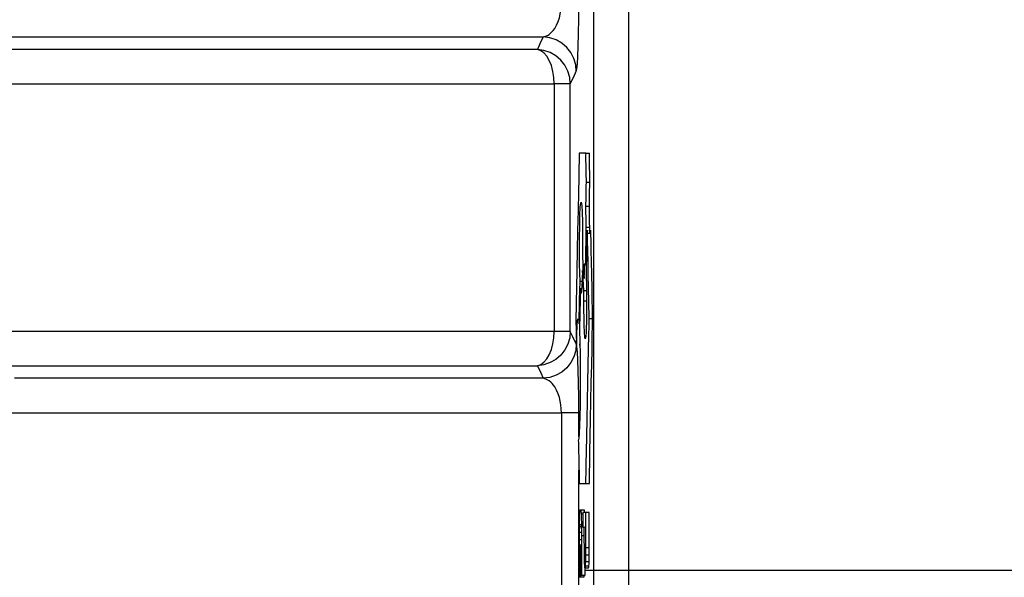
# Model space of a CAD drawing. Header units: millimetres. Extents: x 196 to 1773810, y -221320 to 153872.
# Tile 197 of 256: x 1163360 to 1163645, y -197546 to -197384. Entities that reach past the tile are written whole.
import ezdxf

# ---------------------------------------------------------------- set-up
doc = ezdxf.new("R2010")
doc.units = ezdxf.units.MM
doc.linetypes.add('CENTER', pattern=[50.8, 31.75, -6.35, 6.35, -6.35])
doc.layers.add('00_Основной', color=163, linetype='Continuous', lineweight=40)

msp = doc.modelspace()

# ---------------------------------------------------------------- linework, layer by layer
at = {"color": 252, "linetype": 'CENTER', "lineweight": 25, "ltscale": 10}
msp.add_line((1163523.29, -197543.75, 0.2), (1164366.07, -197543.75, 0.2), dxfattribs=at)
at = {"layer": '00_Основной', "color": 252, "lineweight": 25, "ltscale": 10}
for p, q in [((1163525.77, -197713.14, 0.2), (1163525.77, -197374.37, 0.2)), ((1163535.76, -197374.37, 0.2), (1163535.76, -197713.14, 0.2)), ((1163514.24, -197402.92, 0.2), (1163514.24, -197474.59, 0.2)), ((1163518.92, -197474.59, 0.2), (1163518.92, -197402.92, 0.2)), ((1163523.42, -197423, 0.2), (1163524.41, -197423, 0.2)), ((1163523.59, -197431.41, 0.2), (1163524.58, -197431.41, 0.2)), ((1163523.45, -197438.32, 0.2), (1163524.45, -197438.32, 0.2)), ((1163523.37, -197455.35, 0.2), (1163523.55, -197444.45, 0.2)), ((1163523.55, -197444.45, 0.2), (1163524.55, -197444.45, 0.2)), ((1163524.52, -197446.16, 0.2), (1163524.55, -197444.45, 0.2)), ((1163523.66, -197446.16, 0.2), (1163523.48, -197457.2, 0.2)), ((1163523.66, -197446.16, 0.2), (1163524.66, -197446.16, 0.2)), ((1163522.49, -197453.31, 0.2), (1163522.94, -197459.31, 0.2)), ((1163521.73, -197460.04, 0.2), (1163522.35, -197460.04, 0.2)), ((1163521.84, -197462.21, 0.2), (1163522.24, -197462.21, 0.2)), ((1163522.87, -197462.8, 0.2), (1163523.61, -197462.8, 0.2)), ((1163522.86, -197465.8, 0.2), (1163523.64, -197465.8, 0.2)), ((1163520.53, -197470.85, 0.2), (1163520.69, -197478.71, 0.2)), ((1163521.45, -197472.39, 0.2), (1163521.62, -197472.39, 0.2)), ((1163524.38, -197470.85, 0.2), (1163525.38, -197470.85, 0.2)), ((1163521.69, -197478.71, 0.2), (1163521.7, -197478.24, 0.2)), ((1163516.34, -197498.17, 0.2), (1163516.34, -197589.34, 0.2)), ((1163521.41, -197505.15, 0.2), (1163521.41, -197498.17, 0.2)), ((1163521.41, -197589.34, 0.2), (1163521.41, -197514.76, 0.2)), ((1163521.49, -197518.68, 0.2), (1163522.49, -197518.68, 0.2)), ((1163523.42, -197518.68, 0.2), (1163524.41, -197518.68, 0.2)), ((1163522.83, -197526.35, 0.2), (1163521.83, -197526.35, 0.2)), ((1163522.59, -197527.04, 0.2), (1163522.59, -197531.27, 0.2)), ((1163524.4, -197527.04, 0.2), (1163523.41, -197527.04, 0.2)), ((1163522.14, -197527.45, 0.2), (1163522.59, -197527.45, 0.2)), ((1163521.56, -197532.73, 0.2), (1163522.12, -197532.73, 0.2)), ((1163521.59, -197531.12, 0.2), (1163522.08, -197531.12, 0.2)), ((1163522.21, -197530.38, 0.2), (1163522.59, -197530.38, 0.2)), ((1163522.59, -197531.27, 0.2), (1163522.87, -197531.27, 0.2)), ((1163523, -197531.23, 0.2), (1163523.29, -197531.23, 0.2)), ((1163521.53, -197534.9, 0.2), (1163522.14, -197534.9, 0.2)), ((1163522.24, -197533.73, 0.2), (1163522.87, -197533.73, 0.2)), ((1163521.92, -197536.5, 0.2), (1163521.79, -197536.5, 0.2)), ((1163521.92, -197536.5, 0.2), (1163522.14, -197536.5, 0.2)), ((1163523.4, -197537.16, 0.2), (1163524.4, -197537.16, 0.2)), ((1163523.37, -197541.28, 0.2), (1163524.37, -197541.28, 0.2)), ((1163523.4, -197539.33, 0.2), (1163524.38, -197539.33, 0.2)), ((1163523.07, -197543.07, 0.2), (1163523.16, -197543.07, 0.2)), ((1163523.16, -197543.07, 0.2), (1163523.24, -197543.07, 0.2)), ((1163523.24, -197543.07, 0.2), (1163524.23, -197543.07, 0.2)), ((1163523.31, -197542.55, 0.2), (1163524.31, -197542.55, 0.2)), ((1163521.46, -197545.71, 0.2), (1163521.92, -197545.71, 0.2)), ((1163521.92, -197545.71, 0.2), (1163522.9, -197545.71, 0.2)), ((1163522.24, -197545.19, 0.2), (1163523.23, -197545.19, 0.2)), ((1163522.46, -197545.71, 0.2), (1163522.9, -197545.71, 0.2))]:
    msp.add_line(p, q, dxfattribs=at)
at = {"layer": '00_Основной', "color": 252, "lineweight": 25, "ltscale": 10, "elevation": 0.2}
for points in [[(1163511.1, -197389.3), (1163511.76, -197389.14), (1163512.33, -197388.89), (1163512.83, -197388.58), (1163513.42, -197388.07), (1163513.95, -197387.5), (1163514.42, -197386.83), (1163514.96, -197385.9), (1163515.4, -197384.88), (1163515.75, -197383.8), (1163516.2, -197381.61), (1163516.34, -197379.34)], [(1163520.66, -197399.26), (1163520.81, -197398.57), (1163520.97, -197397.15), (1163521.11, -197394.99), (1163521.22, -197392.12), (1163521.32, -197388.37), (1163521.39, -197384.04), (1163521.41, -197379.34)], [(1163348.97, -197389.3), (1163365.49, -197389.3), (1163382.42, -197389.3), (1163399.74, -197389.3), (1163417.43, -197389.3), (1163435.5, -197389.3), (1163453.9, -197389.3), (1163472.65, -197389.3), (1163491.72, -197389.3), (1163511.1, -197389.3)], [(1163511.1, -197389.3), (1163510.14, -197391.36), (1163509.4, -197392.96)], [(1163520.66, -197399.26), (1163520.48, -197397.37), (1163519.94, -197395.55), (1163519.06, -197393.87), (1163517.88, -197392.38), (1163516.44, -197391.14), (1163514.79, -197390.19), (1163513, -197389.57), (1163511.1, -197389.3)], [(1163509.4, -197392.96), (1163495.09, -197392.96), (1163480.98, -197392.96), (1163467.08, -197392.96), (1163453.38, -197392.96), (1163439.89, -197392.96), (1163426.61, -197392.96), (1163413.56, -197392.96), (1163400.73, -197392.96), (1163388.14, -197392.96), (1163375.79, -197392.96), (1163363.69, -197392.96), (1163351.83, -197392.96)], [(1163518.92, -197402.92), (1163518.74, -197401.03), (1163518.2, -197399.22), (1163517.33, -197397.53), (1163516.14, -197396.05), (1163514.72, -197394.8), (1163513.07, -197393.84), (1163511.28, -197393.22), (1163509.4, -197392.96)], [(1163514.24, -197402.92), (1163514.15, -197401.07), (1163513.88, -197399.29), (1163513.45, -197397.64), (1163512.84, -197396.16), (1163512.12, -197394.92), (1163511.28, -197393.94), (1163510.36, -197393.3), (1163509.4, -197392.96)], [(1163518.92, -197402.92), (1163519.9, -197400.89), (1163520.66, -197399.26)], [(1163355.43, -197402.92), (1163367.34, -197402.92), (1163379.52, -197402.92), (1163391.94, -197402.92), (1163404.61, -197402.92), (1163417.54, -197402.92), (1163430.68, -197402.92), (1163444.06, -197402.92), (1163457.68, -197402.92), (1163471.51, -197402.92), (1163485.55, -197402.92), (1163499.79, -197402.92), (1163514.24, -197402.92)], [(1163518.92, -197402.92), (1163518.81, -197402.92), (1163518.54, -197402.92), (1163518.13, -197402.92), (1163517.6, -197402.92), (1163516.92, -197402.92), (1163516.13, -197402.92), (1163515.24, -197402.92), (1163514.24, -197402.92)], [(1163521.49, -197423), (1163521.49, -197423.01), (1163521.49, -197423.01), (1163521.49, -197423.01), (1163521.49, -197423.01), (1163521.49, -197423.04), (1163521.49, -197423.14), (1163521.48, -197423.42), (1163521.46, -197424.3), (1163521.45, -197425.45), (1163521.41, -197426.91), (1163521.35, -197430.2), (1163521.26, -197434.18), (1163521.15, -197439.55), (1163521.04, -197445.34), (1163520.93, -197451.21), (1163520.81, -197456.85), (1163520.7, -197461.94), (1163520.62, -197466.16), (1163520.57, -197468.31), (1163520.54, -197469.86), (1163520.53, -197470.65), (1163520.53, -197470.81), (1163520.53, -197470.84), (1163520.53, -197470.85), (1163520.53, -197470.85), (1163520.53, -197470.85), (1163520.53, -197470.85), (1163520.53, -197470.85)], [(1163523.42, -197423), (1163523.42, -197423), (1163523.42, -197423), (1163523.42, -197423), (1163523.42, -197423), (1163523.42, -197423), (1163523.41, -197423), (1163523.4, -197423), (1163523.37, -197423), (1163523.32, -197423), (1163523.26, -197423), (1163523.13, -197423), (1163522.97, -197423), (1163522.75, -197423), (1163522.52, -197423), (1163522.28, -197423), (1163522.06, -197423), (1163521.84, -197423), (1163521.68, -197423), (1163521.59, -197423), (1163521.53, -197423), (1163521.5, -197423), (1163521.49, -197423), (1163521.49, -197423), (1163521.49, -197423), (1163521.49, -197423), (1163521.49, -197423), (1163521.49, -197423), (1163521.49, -197423)], [(1163523.59, -197431.41), (1163523.59, -197431.41), (1163523.59, -197431.41), (1163523.59, -197431.41), (1163523.59, -197431.41), (1163523.59, -197431.4), (1163523.59, -197431.38), (1163523.59, -197431.34), (1163523.58, -197431.18), (1163523.58, -197430.72), (1163523.55, -197429.45), (1163523.5, -197426.46), (1163523.45, -197425), (1163523.44, -197423.83), (1163523.42, -197423.18), (1163523.42, -197423.04), (1163523.42, -197423.01), (1163523.42, -197423.01), (1163523.42, -197423.01), (1163523.42, -197423), (1163523.42, -197423), (1163523.42, -197423)], [(1163524.58, -197431.41), (1163524.58, -197431.41), (1163524.58, -197431.41), (1163524.58, -197431.41), (1163524.58, -197431.41), (1163524.58, -197431.4), (1163524.58, -197431.38), (1163524.58, -197431.34), (1163524.58, -197431.18), (1163524.57, -197430.72), (1163524.55, -197429.45), (1163524.48, -197426.46), (1163524.45, -197425), (1163524.44, -197423.83), (1163524.43, -197423.18), (1163524.43, -197423.04), (1163524.41, -197423.01), (1163524.41, -197423.01), (1163524.41, -197423.01), (1163524.41, -197423), (1163524.41, -197423), (1163524.41, -197423)], [(1163523.45, -197438.32), (1163523.47, -197435.95), (1163523.5, -197433.86), (1163523.53, -197432.48), (1163523.59, -197431.41)], [(1163524.45, -197438.32), (1163524.45, -197435.95), (1163524.5, -197433.86), (1163524.54, -197432.48), (1163524.58, -197431.41)], [(1163521.73, -197460.04), (1163521.66, -197457.76), (1163521.6, -197455.07), (1163521.59, -197453.6), (1163521.57, -197452.07), (1163521.57, -197450.46), (1163521.59, -197447.62), (1163521.63, -197443.98), (1163521.72, -197440.93), (1163521.81, -197438.66), (1163521.94, -197437.34), (1163522.08, -197437.14), (1163522.22, -197438.11), (1163522.34, -197440.09), (1163522.42, -197442.9), (1163522.44, -197443.83), (1163522.46, -197444.8), (1163522.48, -197445.83), (1163522.48, -197446.89), (1163522.49, -197447.99), (1163522.49, -197449.12), (1163522.49, -197450.28), (1163522.49, -197453.31)], [(1163523.55, -197444.45), (1163523.51, -197443.2), (1163523.48, -197441.75), (1163523.45, -197440.12), (1163523.45, -197438.32)], [(1163524.55, -197444.45), (1163524.51, -197443.2), (1163524.47, -197441.75), (1163524.45, -197440.12), (1163524.45, -197438.32)], [(1163523.86, -197445.25), (1163523.83, -197445.76), (1163523.79, -197446.11), (1163523.75, -197446.31), (1163523.72, -197446.34), (1163523.66, -197446.16)], [(1163524.38, -197470.85), (1163524.38, -197470.85), (1163524.38, -197470.85), (1163524.38, -197470.85), (1163524.38, -197470.84), (1163524.38, -197470.82), (1163524.38, -197470.79), (1163524.38, -197470.66), (1163524.37, -197470.28), (1163524.35, -197469.16), (1163524.31, -197467.72), (1163524.28, -197465.95), (1163524.22, -197462.2), (1163524.13, -197458.05), (1163524.06, -197454.5), (1163523.99, -197451.19), (1163523.93, -197448.38), (1163523.89, -197446.35), (1163523.88, -197445.7), (1163523.88, -197445.32), (1163523.86, -197445.25), (1163523.86, -197445.25), (1163523.86, -197445.25), (1163523.86, -197445.25)], [(1163525.38, -197470.85), (1163525.38, -197470.85), (1163525.38, -197470.85), (1163525.38, -197470.85), (1163525.38, -197470.84), (1163525.38, -197470.82), (1163525.38, -197470.79), (1163525.38, -197470.66), (1163525.37, -197470.28), (1163525.34, -197469.16), (1163525.32, -197467.72), (1163525.29, -197465.95), (1163525.2, -197462.2), (1163525.13, -197458.05), (1163525.05, -197454.5), (1163524.99, -197451.19), (1163524.93, -197448.38), (1163524.89, -197446.35), (1163524.88, -197445.7), (1163524.86, -197445.32), (1163524.86, -197445.25), (1163524.86, -197445.25), (1163524.86, -197445.25), (1163524.86, -197445.25)], [(1163522.65, -197457.34), (1163522.6, -197455.07), (1163522.6, -197454.88)], [(1163522.94, -197459.31), (1163523, -197457.47), (1163523.07, -197456.06), (1163523.16, -197455.16), (1163523.26, -197454.83), (1163523.37, -197455.35)], [(1163522.44, -197456.94), (1163522.36, -197459.62), (1163522.27, -197461.69), (1163522.24, -197462.21), (1163522.2, -197462.66), (1163522.15, -197463.02), (1163522.12, -197463.28), (1163522.08, -197463.44), (1163522.04, -197463.5), (1163521.93, -197463.16), (1163521.84, -197462.21)], [(1163522.87, -197462.8), (1163522.63, -197459.52), (1163522.44, -197456.94)], [(1163523.48, -197457.2), (1163523.55, -197458.9), (1163523.59, -197460.94), (1163523.62, -197463.27), (1163523.62, -197463.89), (1163523.62, -197464.53), (1163523.64, -197465.16), (1163523.64, -197465.8), (1163523.62, -197468.01), (1163523.61, -197470.07), (1163523.56, -197471.92), (1163523.52, -197473.54), (1163523.47, -197474.88), (1163523.4, -197475.9), (1163523.32, -197476.54), (1163523.26, -197476.76)], [(1163521.45, -197472.39), (1163521.6, -197465.47), (1163521.73, -197460.04)], [(1163521.84, -197462.21), (1163521.69, -197469.02), (1163521.57, -197474.36)], [(1163522.86, -197465.8), (1163522.87, -197464.09), (1163522.87, -197462.8)], [(1163523.26, -197476.76), (1163523.14, -197476.27), (1163523.03, -197474.9), (1163522.96, -197472.81), (1163522.9, -197470.74), (1163522.87, -197468.38), (1163522.86, -197465.8)], [(1163520.69, -197478.71), (1163520.78, -197475.48), (1163520.9, -197473), (1163521.04, -197471.41), (1163521.2, -197470.85)], [(1163521.2, -197470.85), (1163521.35, -197471.34), (1163521.45, -197472.39)], [(1163523.42, -197518.68), (1163523.42, -197518.68), (1163523.42, -197518.68), (1163523.42, -197518.68), (1163523.42, -197518.67), (1163523.42, -197518.66), (1163523.42, -197518.57), (1163523.42, -197518.35), (1163523.44, -197517.64), (1163523.48, -197515.52), (1163523.53, -197512.83), (1163523.61, -197509.53), (1163523.69, -197504.98), (1163523.79, -197499.99), (1163523.9, -197494.77), (1163524, -197489.42), (1163524.11, -197484.32), (1163524.2, -197479.71), (1163524.28, -197475.82), (1163524.34, -197472.9), (1163524.37, -197471.68), (1163524.38, -197470.98), (1163524.38, -197470.85), (1163524.38, -197470.85), (1163524.38, -197470.85), (1163524.38, -197470.85)], [(1163524.41, -197518.68), (1163524.41, -197518.68), (1163524.41, -197518.68), (1163524.41, -197518.68), (1163524.41, -197518.67), (1163524.43, -197518.66), (1163524.43, -197518.57), (1163524.43, -197518.35), (1163524.44, -197517.64), (1163524.48, -197515.52), (1163524.54, -197512.83), (1163524.61, -197509.53), (1163524.69, -197504.98), (1163524.79, -197499.99), (1163524.9, -197494.77), (1163525, -197489.42), (1163525.12, -197484.32), (1163525.2, -197479.71), (1163525.29, -197475.82), (1163525.34, -197472.9), (1163525.37, -197471.68), (1163525.38, -197470.98), (1163525.38, -197470.85), (1163525.38, -197470.85), (1163525.38, -197470.85), (1163525.38, -197470.85)], [(1163514.24, -197474.59), (1163499.79, -197474.59), (1163485.55, -197474.59), (1163471.51, -197474.59), (1163457.68, -197474.59), (1163444.06, -197474.59), (1163430.68, -197474.59), (1163417.54, -197474.59), (1163404.61, -197474.59), (1163391.94, -197474.59), (1163379.52, -197474.59), (1163367.34, -197474.59), (1163355.43, -197474.59)], [(1163518.92, -197474.59), (1163518.74, -197476.48), (1163518.2, -197478.3), (1163517.33, -197479.98), (1163516.14, -197481.48), (1163514.72, -197482.71), (1163513.07, -197483.66), (1163511.28, -197484.28), (1163509.4, -197484.55)], [(1163509.4, -197484.55), (1163510.36, -197484.23), (1163511.28, -197483.56), (1163512.12, -197482.59), (1163512.84, -197481.35), (1163513.45, -197479.87), (1163513.88, -197478.22), (1163514.15, -197476.44), (1163514.24, -197474.59)], [(1163518.92, -197474.59), (1163518.81, -197474.59), (1163518.54, -197474.59), (1163518.13, -197474.59), (1163517.6, -197474.59), (1163516.92, -197474.59), (1163516.13, -197474.59), (1163515.24, -197474.59), (1163514.24, -197474.59)], [(1163520.66, -197478.24), (1163519.68, -197476.18), (1163518.92, -197474.59)], [(1163521.57, -197474.36), (1163521.69, -197477.51), (1163521.76, -197481.39), (1163521.8, -197484.85), (1163521.81, -197488.59)], [(1163520.66, -197478.24), (1163520.48, -197480.14), (1163519.94, -197481.96), (1163519.06, -197483.63), (1163517.88, -197485.13), (1163516.44, -197486.37), (1163514.79, -197487.32), (1163513, -197487.94), (1163511.1, -197488.2)], [(1163521.41, -197498.17), (1163521.39, -197493.7), (1163521.33, -197489.55), (1163521.23, -197485.89), (1163521.12, -197482.92), (1163520.98, -197480.56), (1163520.83, -197478.99), (1163520.66, -197478.24)], [(1163351.83, -197484.55), (1163363.69, -197484.55), (1163375.79, -197484.55), (1163388.14, -197484.55), (1163400.73, -197484.55), (1163413.56, -197484.55), (1163426.61, -197484.55), (1163439.89, -197484.55), (1163453.38, -197484.55), (1163467.08, -197484.55), (1163480.98, -197484.55), (1163495.09, -197484.55), (1163509.4, -197484.55)], [(1163509.4, -197484.55), (1163510.36, -197486.58), (1163511.1, -197488.2)], [(1163511.1, -197488.2), (1163496.19, -197488.2), (1163481.46, -197488.2), (1163466.91, -197488.2), (1163452.57, -197488.2), (1163438.42, -197488.2), (1163424.48, -197488.2), (1163410.75, -197488.2), (1163397.23, -197488.2), (1163383.94, -197488.2), (1163370.87, -197488.2), (1163358.04, -197488.2)], [(1163516.34, -197498.17), (1163516.2, -197495.91), (1163516.02, -197494.81), (1163515.76, -197493.74), (1163515.41, -197492.65), (1163514.97, -197491.64), (1163514.44, -197490.69), (1163514.08, -197490.18), (1163513.7, -197489.72), (1163513.29, -197489.31), (1163512.84, -197488.94), (1163512.06, -197488.49), (1163511.1, -197488.2)], [(1163521.81, -197488.59), (1163521.8, -197492.41), (1163521.76, -197495.95), (1163521.7, -197499.13), (1163521.62, -197501.82), (1163521.5, -197504.05), (1163521.38, -197505.57), (1163521.23, -197506.28)], [(1163348.08, -197498.17), (1163360.91, -197498.17), (1163373.97, -197498.17), (1163387.27, -197498.17), (1163400.78, -197498.17), (1163414.52, -197498.17), (1163428.47, -197498.17), (1163442.62, -197498.17), (1163456.99, -197498.17), (1163471.55, -197498.17), (1163486.3, -197498.17), (1163501.23, -197498.17), (1163516.34, -197498.17)], [(1163521.41, -197498.17), (1163521.29, -197498.17), (1163520.99, -197498.17), (1163520.56, -197498.17), (1163519.97, -197498.17), (1163519.23, -197498.17), (1163518.39, -197498.17), (1163517.41, -197498.17), (1163516.34, -197498.17)], [(1163521.23, -197506.28), (1163521.23, -197506.28), (1163521.23, -197506.28), (1163521.23, -197506.28), (1163521.23, -197506.28), (1163521.23, -197506.3), (1163521.23, -197506.31), (1163521.23, -197506.38), (1163521.25, -197506.62), (1163521.26, -197507.3), (1163521.29, -197509.18), (1163521.35, -197511.3), (1163521.39, -197513.59), (1163521.44, -197515.73), (1163521.46, -197517.47), (1163521.49, -197518.43), (1163521.49, -197518.63), (1163521.49, -197518.67), (1163521.49, -197518.68), (1163521.49, -197518.68), (1163521.49, -197518.68), (1163521.49, -197518.68), (1163521.49, -197518.68)], [(1163521.49, -197518.68), (1163521.49, -197518.68), (1163521.49, -197518.68), (1163521.49, -197518.68), (1163521.49, -197518.68), (1163521.49, -197518.68), (1163521.49, -197518.68), (1163521.5, -197518.68), (1163521.55, -197518.68), (1163521.59, -197518.68), (1163521.65, -197518.68), (1163521.79, -197518.68), (1163521.94, -197518.68), (1163522.15, -197518.68), (1163522.39, -197518.68), (1163522.63, -197518.68), (1163522.86, -197518.68), (1163523.06, -197518.68), (1163523.23, -197518.68), (1163523.31, -197518.68), (1163523.38, -197518.68), (1163523.41, -197518.68), (1163523.42, -197518.68), (1163523.42, -197518.68), (1163523.42, -197518.68), (1163523.42, -197518.68), (1163523.42, -197518.68), (1163523.42, -197518.68), (1163523.42, -197518.68)], [(1163523.86, -197518.68), (1163524.06, -197518.68), (1163524.23, -197518.68), (1163524.31, -197518.68), (1163524.38, -197518.68), (1163524.41, -197518.68), (1163524.41, -197518.68), (1163524.41, -197518.68), (1163524.41, -197518.68), (1163524.41, -197518.68), (1163524.41, -197518.68), (1163524.41, -197518.68), (1163524.41, -197518.68), (1163524.41, -197518.68)], [(1163521.55, -197527.1), (1163521.5, -197528.06), (1163521.48, -197528.99)], [(1163522.14, -197527.45), (1163522.08, -197526.56), (1163522.04, -197526.39), (1163522.03, -197526.36), (1163522.03, -197526.35), (1163522.01, -197526.35), (1163522.01, -197526.35), (1163522.01, -197526.35), (1163522.01, -197526.35), (1163522.01, -197526.35), (1163522.01, -197526.35), (1163522.01, -197526.35), (1163522.01, -197526.35), (1163522.01, -197526.35), (1163522.01, -197526.35), (1163522.01, -197526.35), (1163522.01, -197526.35), (1163522.01, -197526.35), (1163521.98, -197526.35), (1163521.94, -197526.35), (1163521.83, -197526.35), (1163521.76, -197526.35), (1163521.7, -197526.35), (1163521.66, -197526.35), (1163521.65, -197526.35), (1163521.59, -197526.53), (1163521.55, -197527.1)], [(1163523.41, -197527.04), (1163523.41, -197527.04), (1163523.41, -197527.04), (1163523.41, -197527.04), (1163523.41, -197527.04), (1163523.41, -197527.04), (1163523.41, -197527.04), (1163523.41, -197527.04), (1163523.41, -197527.04), (1163523.4, -197527.04), (1163523.37, -197527.04), (1163523.29, -197527.04), (1163523.21, -197527.04), (1163523.11, -197527.04), (1163523, -197527.04), (1163522.9, -197527.04), (1163522.8, -197527.04), (1163522.72, -197527.04), (1163522.65, -197527.04), (1163522.6, -197527.04), (1163522.59, -197527.04), (1163522.59, -197527.04), (1163522.59, -197527.04), (1163522.59, -197527.04), (1163522.59, -197527.04), (1163522.59, -197527.04), (1163522.59, -197527.04)], [(1163523.11, -197527.04), (1163523.07, -197526.56), (1163523.04, -197526.39), (1163523.03, -197526.36), (1163523.02, -197526.35), (1163523.02, -197526.35), (1163523.02, -197526.35), (1163523.02, -197526.35), (1163523.02, -197526.35), (1163523.02, -197526.35), (1163523.02, -197526.35), (1163523.02, -197526.35), (1163523.02, -197526.35), (1163523.02, -197526.35), (1163523.02, -197526.35), (1163523.02, -197526.35), (1163523.02, -197526.35), (1163523, -197526.35), (1163522.99, -197526.35), (1163522.94, -197526.35), (1163522.83, -197526.35)], [(1163523.4, -197537.16), (1163523.41, -197534.76), (1163523.41, -197529.16), (1163523.41, -197527.66), (1163523.41, -197527.24), (1163523.41, -197527.11), (1163523.41, -197527.04)], [(1163524.4, -197537.16), (1163524.4, -197534.76), (1163524.4, -197529.01), (1163524.4, -197527.56), (1163524.4, -197527.18), (1163524.4, -197527.08), (1163524.4, -197527.04), (1163524.4, -197527.04)], [(1163521.48, -197528.99), (1163521.46, -197530.34), (1163521.45, -197531.58)], [(1163522.21, -197530.38), (1163522.18, -197528.56), (1163522.14, -197527.45)], [(1163521.45, -197531.58), (1163521.44, -197533.18), (1163521.42, -197534.35)], [(1163521.53, -197534.9), (1163521.55, -197533.69), (1163521.56, -197532.73)], [(1163521.56, -197532.73), (1163521.57, -197531.72), (1163521.59, -197531.12)], [(1163521.59, -197531.12), (1163521.62, -197530.67), (1163521.63, -197530.57), (1163521.65, -197530.55), (1163521.65, -197530.55), (1163521.65, -197530.55), (1163521.65, -197530.55), (1163521.65, -197530.55), (1163521.66, -197530.55), (1163521.66, -197530.55), (1163521.68, -197530.55), (1163521.72, -197530.55), (1163521.83, -197530.55), (1163521.89, -197530.55), (1163521.94, -197530.55), (1163521.97, -197530.55)], [(1163522.01, -197530.55), (1163522.04, -197530.65), (1163522.07, -197530.96), (1163522.1, -197531.47), (1163522.11, -197532.18), (1163522.12, -197533.06), (1163522.14, -197534.14), (1163522.14, -197535.39), (1163522.14, -197536.86), (1163522.14, -197537.41), (1163522.14, -197537.79), (1163522.14, -197538.2), (1163522.14, -197540.95)], [(1163522.24, -197533.73), (1163522.24, -197531.89), (1163522.21, -197530.38)], [(1163522.87, -197531.27), (1163522.87, -197531.71), (1163522.87, -197532.7), (1163522.87, -197533.78), (1163522.87, -197534.07), (1163522.87, -197534.12), (1163522.87, -197534.14), (1163522.87, -197534.14), (1163522.87, -197534.14), (1163522.87, -197534.14), (1163522.87, -197534.14), (1163522.87, -197534.14), (1163522.89, -197537.84), (1163522.92, -197540.62)], [(1163523.29, -197531.23), (1163523.29, -197532.88), (1163523.29, -197534.52), (1163523.29, -197535.97)], [(1163521.42, -197534.35), (1163521.42, -197534.93), (1163521.42, -197535.54), (1163521.42, -197536.14), (1163521.42, -197536.76), (1163521.42, -197537.98), (1163521.44, -197541.97), (1163521.45, -197543.85), (1163521.45, -197544.68), (1163521.46, -197545.06), (1163521.46, -197545.22), (1163521.46, -197545.3), (1163521.46, -197545.33), (1163521.46, -197545.34), (1163521.46, -197545.34), (1163521.46, -197545.36), (1163521.46, -197545.36), (1163521.46, -197545.36), (1163521.46, -197545.36), (1163521.46, -197545.36), (1163521.46, -197545.36), (1163521.46, -197545.36), (1163521.46, -197545.36), (1163521.46, -197545.37), (1163521.46, -197545.41), (1163521.46, -197545.52), (1163521.46, -197545.67), (1163521.46, -197545.7), (1163521.46, -197545.71), (1163521.46, -197545.71), (1163521.46, -197545.71), (1163521.46, -197545.71), (1163521.46, -197545.71)], [(1163521.55, -197541.7), (1163521.53, -197538.09), (1163521.53, -197534.9)], [(1163522.24, -197545.19), (1163522.24, -197545.19), (1163522.24, -197545.19), (1163522.24, -197545.19), (1163522.24, -197545.19), (1163522.24, -197545.19), (1163522.24, -197545.19), (1163522.24, -197545.16), (1163522.24, -197545.12), (1163522.24, -197545), (1163522.24, -197544.85), (1163522.24, -197544.82), (1163522.24, -197544.8), (1163522.24, -197544.8), (1163522.24, -197544.8), (1163522.24, -197544.8), (1163522.24, -197544.8), (1163522.24, -197544.8), (1163522.24, -197542.7), (1163522.25, -197540.5), (1163522.25, -197538.22), (1163522.25, -197536.56), (1163522.25, -197535.59), (1163522.25, -197534.64), (1163522.24, -197533.73)], [(1163521.92, -197545.71), (1163521.92, -197545.71), (1163521.92, -197545.71), (1163521.92, -197545.68), (1163521.92, -197545.31), (1163521.92, -197541.11), (1163521.92, -197536.5), (1163521.92, -197536.5)], [(1163523.27, -197538.51), (1163523.24, -197538.82), (1163523.23, -197538.88), (1163523.23, -197538.89), (1163523.23, -197538.89), (1163523.23, -197538.89), (1163523.23, -197538.89), (1163523.23, -197538.89), (1163523.23, -197538.89), (1163523.23, -197538.89), (1163523.23, -197538.89), (1163523.23, -197538.89), (1163523.21, -197538.89), (1163523.21, -197538.89), (1163523.2, -197538.89), (1163523.16, -197538.89), (1163523.11, -197538.89), (1163523.08, -197538.89), (1163523.08, -197538.89), (1163523.06, -197538.82), (1163523.03, -197538.61), (1163523.02, -197538.26), (1163523, -197537.75)], [(1163523.28, -197537.38), (1163523.28, -197538.1), (1163523.27, -197538.51)], [(1163523.29, -197535.97), (1163523.29, -197536.69), (1163523.28, -197537.38)], [(1163523.4, -197539.33), (1163523.4, -197538.08), (1163523.4, -197537.16)], [(1163524.38, -197539.33), (1163524.4, -197538.08), (1163524.4, -197537.16)], [(1163522.14, -197540.95), (1163522.11, -197544.62), (1163522.11, -197544.72), (1163522.11, -197544.9), (1163522.11, -197545.1), (1163522.11, -197545.19)], [(1163522.92, -197540.62), (1163522.94, -197541.69), (1163522.99, -197542.45), (1163523.03, -197542.94), (1163523.06, -197543.04), (1163523.07, -197543.06), (1163523.07, -197543.07), (1163523.07, -197543.07), (1163523.07, -197543.07), (1163523.07, -197543.07), (1163523.07, -197543.07), (1163523.07, -197543.07), (1163523.08, -197543.07), (1163523.1, -197543.07), (1163523.16, -197543.07), (1163523.2, -197543.07), (1163523.23, -197543.07), (1163523.24, -197543.07), (1163523.28, -197542.93), (1163523.31, -197542.55)], [(1163523.31, -197542.55), (1163523.34, -197541.88), (1163523.37, -197541.28)], [(1163523.37, -197541.28), (1163523.38, -197540.3), (1163523.4, -197539.33)], [(1163524.31, -197542.55), (1163524.34, -197541.88), (1163524.37, -197541.28)], [(1163524.37, -197541.28), (1163524.38, -197540.3), (1163524.38, -197539.33)], [(1163521.79, -197541.7), (1163521.68, -197541.7), (1163521.56, -197541.7), (1163521.55, -197541.7), (1163521.55, -197541.7), (1163521.55, -197541.7), (1163521.55, -197541.7)], [(1163523.23, -197545.19), (1163523.23, -197545.19), (1163523.23, -197545.19), (1163523.23, -197545.19), (1163523.23, -197545.19), (1163523.23, -197545.19), (1163523.23, -197545.19), (1163523.23, -197545.16), (1163523.23, -197545.12), (1163523.24, -197545), (1163523.24, -197544.85), (1163523.24, -197544.82), (1163523.24, -197544.8), (1163523.24, -197544.8), (1163523.24, -197544.8), (1163523.24, -197544.8), (1163523.24, -197544.8), (1163523.24, -197544.8), (1163523.24, -197543.11)], [(1163524.23, -197543.07), (1163524.27, -197542.93), (1163524.31, -197542.55)], [(1163522.11, -197545.19), (1163522.11, -197545.19), (1163522.11, -197545.19), (1163522.11, -197545.19), (1163522.11, -197545.19), (1163522.11, -197545.19), (1163522.11, -197545.19), (1163522.11, -197545.19), (1163522.11, -197545.19), (1163522.12, -197545.19), (1163522.14, -197545.19), (1163522.18, -197545.19), (1163522.22, -197545.19), (1163522.22, -197545.19), (1163522.24, -197545.19), (1163522.24, -197545.19), (1163522.24, -197545.19), (1163522.24, -197545.19), (1163522.24, -197545.19), (1163522.24, -197545.19)], [(1163522.9, -197545.71), (1163522.9, -197545.71), (1163522.9, -197545.71), (1163522.9, -197545.68), (1163522.9, -197545.31), (1163522.9, -197545.19)], [(1163523.2, -197545.19), (1163523.23, -197545.19), (1163523.23, -197545.19), (1163523.23, -197545.19), (1163523.23, -197545.19), (1163523.23, -197545.19), (1163523.23, -197545.19), (1163523.23, -197545.19), (1163523.23, -197545.19), (1163523.23, -197545.19)]]:
    msp.add_lwpolyline(points, dxfattribs=at)

doc.saveas('drawing.dxf')
